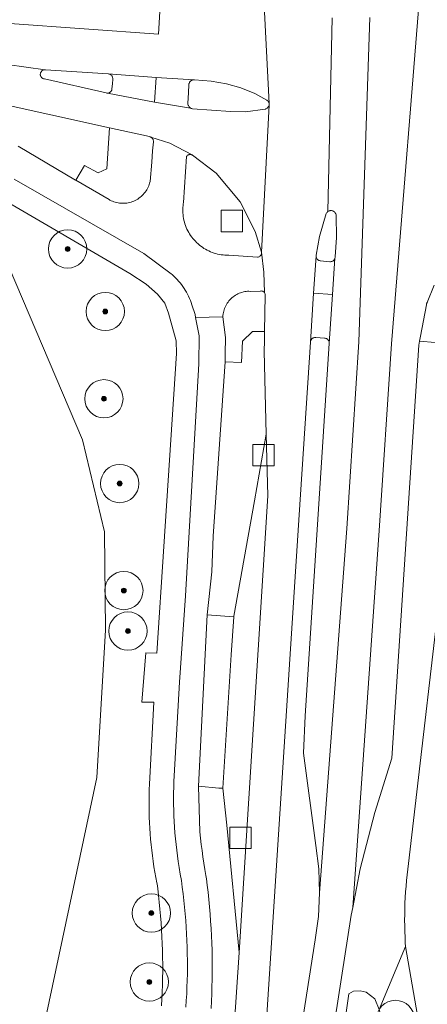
# Model space of a CAD drawing. Extents: x 154222 to 160093, y 456746 to 462495.
# Tile 107 of 254: x 158445 to 158488, y 460846 to 460949. Entities that reach past the tile are written whole.
import ezdxf

# ---------------------------------------------------------------- set-up
doc = ezdxf.new("R2010")
doc.units = 0
doc.header["$LTSCALE"] = 0.75
doc.layers.get('0').update_dxf_attribs({"linetype": 'CONTINUOUS'})
for name, color, linetype, lineweight in [('B-XX-GR-BEPLANTING_CULTUUR_BOSPLANTSOEN-GV', 252, 'CONTINUOUS', 18), ('B-XX-GR-BOOM-S', 252, 'CONTINUOUS', 25), ('B-XX-OG-TERREIN_CULTUURSCHEIDING-GV', 252, 'CONTINUOUS', 18), ('B-XX-OG-TERREIN_ERF-GV', 252, 'CONTINUOUS', 18), ('B-XX-OG-WEG-GV', 252, 'CONTINUOUS', 18), ('B-XX-RI-GWA_RIOOLPUT-S', 252, 'CONTINUOUS', 25), ('B-XX-VH-VERHARDING_ASFALT-GV', 252, 'CONTINUOUS', 18), ('B-XX-VH-VERHARDING_BETONSTRAATSTEEN-GV', 252, 'CONTINUOUS', 18), ('B-XX-VH-VERHARDING_TEGEL-GV', 252, 'CONTINUOUS', 18)]:
    doc.layers.add(name, color=color, linetype=linetype, lineweight=lineweight)

# ---------------------------------------------------------------- blocks, each defined once
blk = doc.blocks.new('SRI-PUT_INSPECTIEPUT_RIOOLPUT-SO')
at = {"color": 0, "linetype": 'ByBlock', "lineweight": 18}
blk.add_lwpolyline([(-1.125, -1.125), (1.125, -1.125), (1.125, 1.125), (-1.125, 1.125)], close=True, dxfattribs=at)
blk = doc.blocks.new('SGR-BOOM_01-SO')
at = {"linetype": 'ByBlock', "lineweight": 18}
h = blk.add_hatch(color=0, dxfattribs=at)
h.dxf.hatch_style = 1
edge = h.paths.add_edge_path()
edge.add_arc((0, 0), 0.25, 0, 360)
at = {"color": 0, "linetype": 'ByBlock', "lineweight": 18}
for radius in [2, 0.25]:
    blk.add_circle((0, 0), radius, dxfattribs=at)

msp = doc.modelspace()

# ---------------------------------------------------------------- linework, layer by layer
at = {"layer": 'B-XX-GR-BEPLANTING_CULTUUR_BOSPLANTSOEN-GV'}
msp.add_lwpolyline([(158471.007, 460916.093), (158469.76, 460916.111), (158468.691, 460915.106), (158468.611, 460912.859), (158466.902, 460912.943), (158465.641, 460894.744), (158465.488, 460891.018), (158465.009, 460886.507), (158467.81, 460886.313), (158467.813, 460886.386), (158469.965, 460898.439), (158471.169, 460905.374), (158471.014, 460912.592), (158470.976, 460914.106), (158470.992, 460915.11)], close=True, dxfattribs=at)
at = {"layer": 'B-XX-OG-TERREIN_CULTUURSCHEIDING-GV'}
for points in [[(158445.276, 460935.453), (158451.255, 460931.922), (158451.287, 460931.903), (158452.21, 460933.462), (158453.627, 460932.683), (158454.545, 460933.102), (158454.829, 460937.38), (158430.582, 460942.75)], [(158460.25, 460845.69), (158460.29, 460846.411), (158460.323, 460847.132), (158460.347, 460847.853), (158460.363, 460848.575), (158460.372, 460849.297), (158460.372, 460850.018), (158460.364, 460850.74), (158460.348, 460851.462), (158460.325, 460852.183), (158460.293, 460852.904), (158460.253, 460853.625), (158460.206, 460854.345), (158460.15, 460855.065), (158460.087, 460855.784), (158460.015, 460856.502), (158459.935, 460857.22), (158459.848, 460857.936), (158459.783, 460858.43), (158459.766, 460858.514), (158459.656, 460859.08), (158459.553, 460859.647), (158459.459, 460860.216), (158459.372, 460860.786), (158459.293, 460861.357), (158459.223, 460861.929), (158459.16, 460862.503), (158459.105, 460863.076), (158459.058, 460863.651), (158459.019, 460864.227), (158458.988, 460864.802), (158458.965, 460865.378), (158458.95, 460865.955), (158458.943, 460866.531), (158458.944, 460867.108), (158458.953, 460867.685), (158458.97, 460868.261), (158458.995, 460868.837), (158459.455, 460877.386), (158458.182, 460877.413), (158458.611, 460882.561), (158459.773, 460882.51), (158460.504, 460893.641), (158461.808, 460913.807), (158461.795, 460915.132), (158460.988, 460918.022), (158460.587, 460919.075), (158459.841, 460920.021), (158458.662, 460921.058), (158456.932, 460922.162), (158443.38, 460930.055)], [(158443.632, 460924.445), (158452.006, 460904.783), (158454.297, 460895.185), (158454.416, 460884.929), (158453.49, 460869.521), (158448.182, 460844.486)], [(158492.097, 460914.678), (158487.197, 460915.083), (158487.118, 460914.689), (158484.295, 460871.56), (158482.528, 460865.863), (158480.993, 460859.989), (158480.214, 460855.965), (158480.059, 460855.162), (158477.018, 460835.617)], [(158474.102, 460806.746), (158479.798, 460846.949), (158480.283, 460847.214), (158481.008, 460847.25), (158481.611, 460847.127), (158482.524, 460846.414), (158482.983, 460845.307), (158485.725, 460851.885), (158485.703, 460852.264), (158485.674, 460852.857), (158485.654, 460853.45), (158485.642, 460854.043), (158485.638, 460854.637), (158485.642, 460855.23), (158485.653, 460855.823), (158485.673, 460856.416), (158485.701, 460857.009), (158485.737, 460857.602), (158485.78, 460858.193), (158485.832, 460858.784), (158485.892, 460859.375), (158485.959, 460859.964), (158486.035, 460860.553), (158489.96, 460894.387)], [(158467.848, 460843.48), (158468.344, 460851.266), (158467.065, 460864.542), (158466.645, 460868.4), (158466.217, 460868.406), (158464.107, 460868.622), (158464.261, 460863.85), (158464.325, 460863.196), (158464.397, 460862.542), (158464.477, 460861.889), (158464.565, 460861.238), (158464.66, 460860.587), (158464.764, 460859.938), (158464.876, 460859.29), (158464.937, 460858.952), (158465.02, 460858.294), (158465.107, 460857.54), (158465.187, 460856.784), (158465.258, 460856.028), (158465.322, 460855.271), (158465.377, 460854.514), (158465.425, 460853.756), (158465.465, 460852.997), (158465.496, 460852.238), (158465.52, 460851.479), (158465.536, 460850.72), (158465.543, 460849.96), (158465.543, 460849.2), (158465.534, 460848.441), (158465.518, 460847.681), (158465.494, 460846.922), (158465.461, 460846.163), (158465.421, 460845.405)], [(158488.111, 460838.07), (158485.725, 460851.885), (158482.983, 460845.307), (158485.694, 460835.309), (158484.981, 460832.742), (158480.432, 460822.072), (158478.836, 460786.622), (158480.768, 460786.838), (158483.564, 460787.495), (158483.972, 460787.682), (158484.373, 460787.883), (158484.766, 460788.098), (158485.152, 460788.326), (158485.529, 460788.569), (158485.898, 460788.824), (158486.257, 460789.093), (158486.606, 460789.374), (158486.945, 460789.668), (158487.273, 460789.973), (158487.591, 460790.29), (158487.897, 460790.618), (158488.19, 460790.957)]]:
    msp.add_lwpolyline(points, dxfattribs=at)
msp.add_lwpolyline([(158481.611, 460847.127), (158481.008, 460847.25), (158480.283, 460847.214), (158479.798, 460846.949), (158474.102, 460806.746), (158473.654, 460799.088), (158474.328, 460786.119), (158478.836, 460786.622), (158480.432, 460822.072), (158484.981, 460832.742), (158485.694, 460835.309), (158482.983, 460845.307), (158482.524, 460846.414)], close=True, dxfattribs=at)
at = {"layer": 'B-XX-OG-TERREIN_ERF-GV'}
msp.add_lwpolyline([(158448.182, 460844.486), (158453.49, 460869.521), (158454.416, 460884.929), (158454.297, 460895.185), (158452.006, 460904.783), (158443.632, 460924.445)], dxfattribs=at)
at = {"layer": 'B-XX-OG-WEG-GV'}
msp.add_lwpolyline([(158463.33, 460934.583), (158463.27, 460934.59), (158463.209, 460934.59), (158463.149, 460934.582), (158463.091, 460934.566), (158463.034, 460934.542), (158462.982, 460934.511), (158462.934, 460934.474), (158462.892, 460934.431), (158462.855, 460934.382), (158462.544, 460929.596), (158462.522, 460929.457), (158462.498, 460929.265), (158462.482, 460929.071), (158462.474, 460928.878), (158462.475, 460928.683), (158462.483, 460928.49), (158462.499, 460928.296), (158462.523, 460928.103), (158462.555, 460927.912), (158462.595, 460927.722), (158462.642, 460927.534), (158462.698, 460927.348), (158462.761, 460927.164), (158462.831, 460926.983), (158462.909, 460926.806), (158462.994, 460926.631), (158463.087, 460926.46), (158463.186, 460926.294), (158463.292, 460926.131), (158463.404, 460925.973), (158463.523, 460925.82), (158463.649, 460925.671), (158463.78, 460925.528), (158463.917, 460925.391), (158464.06, 460925.259), (158464.207, 460925.133), (158464.36, 460925.014), (158464.518, 460924.901), (158464.68, 460924.794), (158464.847, 460924.695), (158465.017, 460924.602), (158465.192, 460924.516), (158465.369, 460924.438), (158465.55, 460924.367), (158465.733, 460924.303), (158465.919, 460924.247), (158466.107, 460924.199), (158466.297, 460924.159), (158466.488, 460924.126), (158466.681, 460924.101), (158466.874, 460924.084), (158467.068, 460924.076), (158467.262, 460924.075), (158470.257, 460923.863), (158470.279, 460923.865), (158470.34, 460923.876), (158470.399, 460923.895), (158470.455, 460923.922), (158470.508, 460923.955), (158470.555, 460923.995), (158470.597, 460924.041), (158470.633, 460924.091), (158470.662, 460924.146), (158470.684, 460924.205), (158470.698, 460924.265), (158470.705, 460924.327), (158470.703, 460924.389), (158470.024, 460926.545), (158468.45, 460929.666), (158465.963, 460932.639), (158463.485, 460934.522), (158463.445, 460934.544), (158463.389, 460934.567)], close=True, dxfattribs=at)
at = {"layer": 'B-XX-VH-VERHARDING_ASFALT-GV'}
for points in [[(158340.844, 460951.739), (158403.632, 460947.388), (158419.489, 460946.657), (158434.181, 460945.385), (158448.083, 460943.446), (158448.145, 460943.441), (158454.691, 460943.022), (158459.699, 460942.634), (158463.611, 460942.39), (158463.675, 460942.387), (158463.695, 460942.385), (158465.437, 460942.238), (158467.037, 460941.98), (158468.516, 460941.55), (158469.993, 460940.973), (158471.229, 460940.282), (158471.282, 460940.246), (158471.331, 460940.204), (158471.374, 460940.156), (158471.41, 460940.104), (158471.44, 460940.047), (158471.462, 460939.987), (158471.477, 460939.924), (158470.575, 460957.709)], [(158470.575, 460957.709), (158471.477, 460939.924), (158471.484, 460939.861), (158471.483, 460939.796), (158471.474, 460939.733), (158470.703, 460924.389), (158470.926, 460922.303), (158470.994, 460920.171), (158471.023, 460920.123), (158471.044, 460920.071), (158471.058, 460920.017), (158471.064, 460919.961), (158471.062, 460919.905), (158471.007, 460916.093), (158470.992, 460915.11), (158470.976, 460914.106), (158471.014, 460912.592), (158471.169, 460905.374), (158471.355, 460898.956), (158468.344, 460851.266), (158467.848, 460843.48)], [(158477.018, 460835.617), (158480.059, 460855.162), (158480.214, 460855.965), (158482.988, 460895.317), (158484.247, 460914.825), (158487.651, 460956.639)], [(158488.33, 460956.604), (158487.651, 460956.639), (158484.247, 460914.825), (158482.988, 460895.317), (158480.214, 460855.965), (158480.993, 460859.989), (158482.528, 460865.863), (158484.295, 460871.56), (158487.118, 460914.689), (158487.197, 460915.083), (158487.302, 460915.607), (158487.905, 460918.882), (158487.908, 460918.937), (158487.918, 460918.99), (158487.937, 460919.042), (158487.962, 460919.09), (158487.995, 460919.134), (158488.702, 460920.958)], [(158428.856, 460949.386), (158459.924, 460947.162), (158460.133, 460950.724)], [(158460.133, 460950.724), (158459.924, 460947.162), (158428.856, 460949.386)], [(158470.023, 460825.885), (158474.62, 460896.966), (158475.793, 460914.992), (158476.131, 460920.097), (158476.387, 460923.968), (158476.39, 460924.03), (158476.398, 460924.078), (158476.762, 460926.039), (158477.458, 460928.443), (158477.492, 460928.5), (158477.532, 460928.552), (158477.579, 460928.599), (158477.612, 460928.625), (158478.082, 460948.877)], [(158482.008, 460948.902), (158480.854, 460915.044), (158479.595, 460895.536), (158476.759, 460857.499), (158476.641, 460855.02), (158476.31, 460852.56), (158472.087, 460825.651)], [(158478.082, 460948.877), (158477.612, 460928.625), (158477.631, 460928.639), (158477.687, 460928.674), (158477.747, 460928.701), (158477.81, 460928.721), (158477.875, 460928.733), (158477.941, 460928.737), (158478.007, 460928.733), (158478.072, 460928.721), (158478.135, 460928.702), (158478.195, 460928.674), (158478.252, 460928.64), (158478.304, 460928.6), (158478.35, 460928.553), (158478.391, 460928.501), (158478.425, 460928.444), (158478.452, 460928.384), (158478.472, 460928.321), (158478.484, 460928.256), (158478.487, 460928.214), (158478.527, 460925.921), (158478.375, 460923.89), (158478.372, 460923.828), (158478.361, 460923.766), (158478.11, 460919.988), (158477.77, 460914.857), (158475.238, 460875.963), (158475.083, 460872.067), (158476.357, 460862.443), (158476.664, 460859.98), (158476.759, 460857.499), (158479.595, 460895.536), (158480.854, 460915.044), (158482.008, 460948.902)], [(158430.582, 460942.75), (158454.829, 460937.38), (158458.99, 460936.458), (158459.049, 460936.444), (158459.109, 460936.421), (158459.137, 460936.406), (158461.125, 460935.762), (158463.445, 460934.544), (158463.485, 460934.522), (158465.963, 460932.639), (158468.45, 460929.666), (158470.024, 460926.545), (158470.703, 460924.389), (158471.474, 460939.733), (158471.457, 460939.671), (158471.433, 460939.612), (158471.401, 460939.556), (158471.363, 460939.504), (158471.318, 460939.458), (158471.268, 460939.418), (158471.214, 460939.384), (158471.156, 460939.357), (158471.094, 460939.337), (158471.089, 460939.336), (158469.028, 460939.048), (158467.46, 460939.08), (158463.483, 460939.369), (158463.416, 460939.387), (158463.351, 460939.412), (158463.289, 460939.445), (158459.532, 460940.064), (158454.592, 460941.007), (158454.589, 460941.007), (158454.53, 460941.015), (158454.472, 460941.03), (158448.022, 460942.482), (158447.977, 460942.489), (158447.917, 460942.505), (158447.859, 460942.529), (158447.805, 460942.56), (158447.756, 460942.598), (158447.712, 460942.642), (158447.674, 460942.691), (158447.642, 460942.745), (158447.618, 460942.802), (158447.601, 460942.862), (158447.592, 460942.923), (158447.591, 460942.985), (158447.598, 460943.047), (158447.612, 460943.107), (158447.635, 460943.165), (158447.664, 460943.22), (158447.701, 460943.27), (158447.743, 460943.316), (158447.791, 460943.355), (158447.844, 460943.388), (158447.9, 460943.414), (158447.96, 460943.433), (158448.021, 460943.443), (158448.083, 460943.446), (158434.181, 460945.385)], [(158488.702, 460920.958), (158487.995, 460919.134), (158488.033, 460919.173)]]:
    msp.add_lwpolyline(points, dxfattribs=at)
msp.add_lwpolyline([(158463.611, 460942.39), (158459.699, 460942.634), (158459.532, 460940.064), (158463.289, 460939.445), (158463.232, 460939.484), (158463.179, 460939.53), (158463.132, 460939.582), (158463.091, 460939.638), (158463.057, 460939.699), (158463.03, 460939.763), (158463.011, 460939.83), (158463, 460939.899), (158462.996, 460939.96), (158463.062, 460941.048), (158463.111, 460941.9), (158463.118, 460941.964), (158463.133, 460942.026), (158463.155, 460942.086), (158463.185, 460942.143), (158463.222, 460942.195), (158463.265, 460942.243), (158463.314, 460942.285), (158463.367, 460942.321), (158463.424, 460942.349), (158463.485, 460942.37), (158463.547, 460942.384)], close=True, dxfattribs=at)
at = {"layer": 'B-XX-VH-VERHARDING_BETONSTRAATSTEEN-GV'}
for points in [[(158448.145, 460943.441), (158448.083, 460943.446), (158448.021, 460943.443), (158447.96, 460943.433), (158447.9, 460943.414), (158447.844, 460943.388), (158447.791, 460943.355), (158447.743, 460943.316), (158447.701, 460943.27), (158447.664, 460943.22), (158447.635, 460943.165), (158447.612, 460943.107), (158447.598, 460943.047), (158447.591, 460942.985), (158447.592, 460942.923), (158447.601, 460942.862), (158447.618, 460942.802), (158447.642, 460942.745), (158447.674, 460942.691), (158447.712, 460942.642), (158447.756, 460942.598), (158447.805, 460942.56), (158447.859, 460942.529), (158447.917, 460942.505), (158447.977, 460942.489), (158448.022, 460942.482), (158454.472, 460941.03), (158454.53, 460941.015), (158454.589, 460941.007), (158454.592, 460941.007), (158454.65, 460941.008), (158454.71, 460941.016), (158454.768, 460941.032), (158454.824, 460941.056), (158454.875, 460941.087), (158454.923, 460941.124), (158454.964, 460941.168), (158455, 460941.216), (158455.029, 460941.269), (158455.051, 460941.325), (158455.065, 460941.384), (158455.069, 460941.411), (158455.132, 460941.998), (158455.161, 460942.444), (158455.162, 460942.51), (158455.155, 460942.575), (158455.141, 460942.639), (158455.119, 460942.701), (158455.089, 460942.759), (158455.052, 460942.814), (158455.01, 460942.863), (158454.961, 460942.908), (158454.907, 460942.946), (158454.849, 460942.977), (158454.788, 460943), (158454.725, 460943.017), (158454.691, 460943.022)], [(158459.699, 460942.634), (158454.691, 460943.022), (158454.725, 460943.017), (158454.788, 460943), (158454.849, 460942.977), (158454.907, 460942.946), (158454.961, 460942.908), (158455.01, 460942.863), (158455.052, 460942.814), (158455.089, 460942.759), (158455.119, 460942.701), (158455.141, 460942.639), (158455.155, 460942.575), (158455.162, 460942.51), (158455.161, 460942.444), (158455.132, 460941.998), (158455.069, 460941.411), (158455.065, 460941.384), (158455.051, 460941.325), (158455.029, 460941.269), (158455, 460941.216), (158454.964, 460941.168), (158454.923, 460941.124), (158454.875, 460941.087), (158454.824, 460941.056), (158454.768, 460941.032), (158454.71, 460941.016), (158454.65, 460941.008), (158454.592, 460941.007), (158459.532, 460940.064)], [(158463.675, 460942.387), (158463.611, 460942.39), (158463.547, 460942.384), (158463.485, 460942.37), (158463.424, 460942.349), (158463.367, 460942.321), (158463.314, 460942.285), (158463.265, 460942.243), (158463.222, 460942.195), (158463.185, 460942.143), (158463.155, 460942.086), (158463.133, 460942.026), (158463.118, 460941.964), (158463.111, 460941.9), (158463.062, 460941.048), (158462.996, 460939.96), (158463, 460939.899), (158463.011, 460939.83), (158463.03, 460939.763), (158463.057, 460939.699), (158463.091, 460939.638), (158463.132, 460939.582), (158463.179, 460939.53), (158463.232, 460939.484), (158463.289, 460939.445), (158463.351, 460939.412), (158463.416, 460939.387), (158463.483, 460939.369), (158467.46, 460939.08), (158469.028, 460939.048), (158471.089, 460939.336), (158471.094, 460939.337), (158471.156, 460939.357), (158471.214, 460939.384), (158471.268, 460939.418), (158471.318, 460939.458), (158471.363, 460939.504), (158471.401, 460939.556), (158471.433, 460939.612), (158471.457, 460939.671), (158471.474, 460939.733), (158471.483, 460939.796), (158471.484, 460939.861), (158471.477, 460939.924), (158471.462, 460939.987), (158471.44, 460940.047), (158471.41, 460940.104), (158471.374, 460940.156), (158471.331, 460940.204), (158471.282, 460940.246), (158471.229, 460940.282), (158469.993, 460940.973), (158468.516, 460941.55), (158467.037, 460941.98), (158465.437, 460942.238), (158463.695, 460942.385)], [(158458.99, 460936.458), (158454.829, 460937.38), (158454.545, 460933.102), (158453.627, 460932.683), (158452.21, 460933.462), (158451.287, 460931.903), (158454.774, 460929.879), (158454.848, 460929.839), (158454.984, 460929.771), (158455.124, 460929.71), (158455.267, 460929.657), (158455.413, 460929.611), (158455.561, 460929.573), (158455.71, 460929.543), (158455.861, 460929.521), (158456.013, 460929.506), (158456.165, 460929.5), (158456.318, 460929.501), (158456.47, 460929.511), (158456.622, 460929.528), (158456.772, 460929.554), (158456.921, 460929.587), (158457.068, 460929.628), (158457.213, 460929.677), (158457.354, 460929.733), (158457.493, 460929.797), (158457.628, 460929.868), (158457.76, 460929.945), (158457.887, 460930.03), (158458.009, 460930.121), (158458.126, 460930.218), (158458.239, 460930.322), (158458.345, 460930.431), (158458.446, 460930.545), (158458.541, 460930.665), (158458.629, 460930.79), (158458.71, 460930.918), (158458.785, 460931.052), (158458.853, 460931.188), (158458.913, 460931.328), (158458.966, 460931.472), (158459.011, 460931.617), (158459.049, 460931.765), (158459.226, 460933.798), (158459.306, 460934.96), (158459.403, 460935.903), (158459.406, 460935.966), (158459.401, 460936.03), (158459.389, 460936.092), (158459.368, 460936.152), (158459.34, 460936.21), (158459.305, 460936.263), (158459.264, 460936.311), (158459.217, 460936.354), (158459.165, 460936.391), (158459.137, 460936.406), (158459.109, 460936.421), (158459.049, 460936.444)], [(158478.007, 460928.733), (158477.941, 460928.737), (158477.875, 460928.733), (158477.81, 460928.721), (158477.747, 460928.701), (158477.687, 460928.674), (158477.631, 460928.639), (158477.612, 460928.625), (158477.579, 460928.599), (158477.532, 460928.552), (158477.492, 460928.5), (158477.458, 460928.443), (158476.762, 460926.039), (158476.398, 460924.078), (158476.39, 460924.03), (158476.387, 460923.968), (158476.391, 460923.906), (158476.404, 460923.845), (158476.424, 460923.786), (158476.452, 460923.731), (158476.487, 460923.679), (158476.528, 460923.633), (158476.574, 460923.591), (158476.626, 460923.557), (158476.682, 460923.529), (158476.74, 460923.509), (158476.801, 460923.496), (158476.863, 460923.491), (158477.836, 460923.401), (158477.849, 460923.4), (158477.911, 460923.398), (158477.973, 460923.405), (158478.033, 460923.42), (158478.092, 460923.442), (158478.146, 460923.471), (158478.197, 460923.508), (158478.243, 460923.55), (158478.282, 460923.598), (158478.316, 460923.651), (158478.342, 460923.707), (158478.361, 460923.766), (158478.372, 460923.828), (158478.375, 460923.89), (158478.527, 460925.921), (158478.487, 460928.214), (158478.484, 460928.256), (158478.472, 460928.321), (158478.452, 460928.384), (158478.425, 460928.444), (158478.391, 460928.501), (158478.35, 460928.553), (158478.304, 460928.6), (158478.252, 460928.64), (158478.195, 460928.674), (158478.135, 460928.702), (158478.072, 460928.721)], [(158476.391, 460923.906), (158476.387, 460923.968), (158476.131, 460920.097), (158478.11, 460919.988), (158478.361, 460923.766), (158478.342, 460923.707), (158478.316, 460923.651), (158478.282, 460923.598), (158478.243, 460923.55), (158478.197, 460923.508), (158478.146, 460923.471), (158478.092, 460923.442), (158478.033, 460923.42), (158477.973, 460923.405), (158477.911, 460923.398), (158477.849, 460923.4), (158477.836, 460923.401), (158476.863, 460923.491), (158476.801, 460923.496), (158476.74, 460923.509), (158476.682, 460923.529), (158476.626, 460923.557), (158476.574, 460923.591), (158476.528, 460923.633), (158476.487, 460923.679), (158476.452, 460923.731), (158476.424, 460923.786), (158476.404, 460923.845)], [(158470.713, 460920.338), (158470.657, 460920.341), (158470.601, 460920.335), (158470.56, 460920.325), (158469.538, 460920.298), (158469.37, 460920.318), (158469.242, 460920.31), (158469.092, 460920.294), (158468.944, 460920.27), (158468.797, 460920.238), (158468.651, 460920.198), (158468.508, 460920.151), (158468.368, 460920.096), (158468.231, 460920.034), (158468.098, 460919.964), (158467.968, 460919.888), (158467.843, 460919.805), (158467.722, 460919.715), (158467.606, 460919.619), (158467.496, 460919.517), (158467.391, 460919.409), (158467.292, 460919.295), (158467.199, 460919.177), (158467.112, 460919.054), (158467.032, 460918.926), (158466.959, 460918.795), (158466.894, 460918.659), (158466.835, 460918.521), (158466.784, 460918.379), (158466.74, 460918.235), (158466.704, 460918.089), (158466.676, 460917.941), (158466.656, 460917.792), (158466.645, 460917.649), (158466.946, 460915.481), (158466.882, 460913.788), (158466.902, 460912.943), (158468.611, 460912.859), (158468.691, 460915.106), (158469.76, 460916.111), (158471.007, 460916.093), (158471.062, 460919.905), (158471.064, 460919.961), (158471.058, 460920.017), (158471.044, 460920.071), (158471.023, 460920.123), (158470.994, 460920.171), (158470.959, 460920.215), (158470.918, 460920.253), (158470.872, 460920.285), (158470.822, 460920.31), (158470.768, 460920.328)], [(158478.11, 460919.988), (158476.131, 460920.097), (158475.793, 460914.992), (158475.799, 460915.055), (158475.812, 460915.117), (158475.834, 460915.177), (158475.862, 460915.234), (158475.898, 460915.286), (158475.94, 460915.334), (158475.987, 460915.376), (158476.04, 460915.412), (158476.096, 460915.441), (158476.156, 460915.463), (158476.218, 460915.477), (158476.281, 460915.483), (158476.344, 460915.481), (158476.351, 460915.48), (158477.278, 460915.404), (158477.341, 460915.399), (158477.403, 460915.386), (158477.463, 460915.365), (158477.52, 460915.337), (158477.573, 460915.302), (158477.621, 460915.26), (158477.663, 460915.213), (158477.699, 460915.161), (158477.729, 460915.104), (158477.751, 460915.045), (158477.765, 460914.983), (158477.771, 460914.92), (158477.77, 460914.857)], [(158471.355, 460898.956), (158471.169, 460905.374), (158469.965, 460898.439), (158467.813, 460886.386), (158467.81, 460886.313), (158467.532, 460882.343), (158466.645, 460868.4), (158467.065, 460864.542), (158468.344, 460851.266)]]:
    msp.add_lwpolyline(points, close=True, dxfattribs=at)
for points in [[(158444.869, 460932.031), (158458.415, 460924.242), (158461.253, 460922.138), (158461.359, 460922.046), (158461.536, 460921.886), (158461.706, 460921.72), (158461.871, 460921.548), (158462.03, 460921.371), (158462.184, 460921.189), (158462.33, 460921.001), (158462.471, 460920.809), (158462.605, 460920.612), (158462.732, 460920.411), (158462.853, 460920.206), (158462.966, 460919.996), (158463.073, 460919.783), (158463.172, 460919.567), (158463.264, 460919.347), (158463.348, 460919.124), (158463.425, 460918.899), (158463.753, 460917.894), (158463.813, 460917.578), (158466.644, 460917.642), (158466.645, 460917.649), (158466.656, 460917.792), (158466.676, 460917.941), (158466.704, 460918.089), (158466.74, 460918.235), (158466.784, 460918.379), (158466.835, 460918.521), (158466.894, 460918.659), (158466.959, 460918.795), (158467.032, 460918.926), (158467.112, 460919.054), (158467.199, 460919.177), (158467.292, 460919.295), (158467.391, 460919.409), (158467.496, 460919.517), (158467.606, 460919.619), (158467.722, 460919.715), (158467.843, 460919.805), (158467.968, 460919.888), (158468.098, 460919.964), (158468.231, 460920.034), (158468.368, 460920.096), (158468.508, 460920.151), (158468.651, 460920.198), (158468.797, 460920.238), (158468.944, 460920.27), (158469.092, 460920.294), (158469.242, 460920.31), (158469.37, 460920.318), (158469.538, 460920.298), (158470.56, 460920.325), (158470.601, 460920.335), (158470.657, 460920.341), (158470.713, 460920.338), (158470.768, 460920.328), (158470.822, 460920.31), (158470.872, 460920.285), (158470.918, 460920.253), (158470.959, 460920.215), (158470.994, 460920.171), (158470.926, 460922.303), (158470.703, 460924.389), (158470.705, 460924.327), (158470.698, 460924.265), (158470.684, 460924.205), (158470.662, 460924.146), (158470.633, 460924.091), (158470.597, 460924.041), (158470.555, 460923.995), (158470.508, 460923.955), (158470.455, 460923.922), (158470.399, 460923.895), (158470.34, 460923.876), (158470.279, 460923.865), (158470.257, 460923.863), (158467.262, 460924.075), (158467.068, 460924.076), (158466.874, 460924.084), (158466.681, 460924.101), (158466.488, 460924.126), (158466.297, 460924.159), (158466.107, 460924.199), (158465.919, 460924.247), (158465.733, 460924.303), (158465.55, 460924.367), (158465.369, 460924.438), (158465.192, 460924.516), (158465.017, 460924.602), (158464.847, 460924.695), (158464.68, 460924.794), (158464.518, 460924.901), (158464.36, 460925.014), (158464.207, 460925.133), (158464.06, 460925.259), (158463.917, 460925.391), (158463.78, 460925.528), (158463.649, 460925.671), (158463.523, 460925.82), (158463.404, 460925.973), (158463.292, 460926.131), (158463.186, 460926.294), (158463.087, 460926.46), (158462.994, 460926.631), (158462.909, 460926.806), (158462.831, 460926.983), (158462.761, 460927.164), (158462.698, 460927.348), (158462.642, 460927.534), (158462.595, 460927.722), (158462.555, 460927.912), (158462.523, 460928.103), (158462.499, 460928.296), (158462.483, 460928.49), (158462.475, 460928.683), (158462.474, 460928.878), (158462.482, 460929.071), (158462.498, 460929.265), (158462.522, 460929.457), (158462.544, 460929.596), (158462.855, 460934.382), (158462.892, 460934.431), (158462.934, 460934.474), (158462.982, 460934.511), (158463.034, 460934.542), (158463.091, 460934.566), (158463.149, 460934.582), (158463.209, 460934.59), (158463.27, 460934.59), (158463.33, 460934.583), (158463.389, 460934.567), (158463.445, 460934.544), (158461.125, 460935.762), (158459.137, 460936.406), (158459.165, 460936.391), (158459.217, 460936.354), (158459.264, 460936.311), (158459.305, 460936.263), (158459.34, 460936.21), (158459.368, 460936.152), (158459.389, 460936.092), (158459.401, 460936.03), (158459.406, 460935.966), (158459.403, 460935.903), (158459.306, 460934.96), (158459.226, 460933.798), (158459.049, 460931.765), (158459.011, 460931.617), (158458.966, 460931.472), (158458.913, 460931.328), (158458.853, 460931.188), (158458.785, 460931.052), (158458.71, 460930.918), (158458.629, 460930.79), (158458.541, 460930.665), (158458.446, 460930.545), (158458.345, 460930.431), (158458.239, 460930.322), (158458.126, 460930.218), (158458.009, 460930.121), (158457.887, 460930.03), (158457.76, 460929.945), (158457.628, 460929.868), (158457.493, 460929.797), (158457.354, 460929.733), (158457.213, 460929.677), (158457.068, 460929.628), (158456.921, 460929.587), (158456.772, 460929.554), (158456.622, 460929.528), (158456.47, 460929.511), (158456.318, 460929.501), (158456.165, 460929.5), (158456.013, 460929.506), (158455.861, 460929.521), (158455.71, 460929.543), (158455.561, 460929.573), (158455.413, 460929.611), (158455.267, 460929.657), (158455.124, 460929.71), (158454.984, 460929.771), (158454.848, 460929.839), (158454.774, 460929.879), (158451.287, 460931.903), (158451.255, 460931.922), (158445.276, 460935.453)], [(158465.421, 460845.405), (158465.461, 460846.163), (158465.494, 460846.922), (158465.518, 460847.681), (158465.534, 460848.441), (158465.543, 460849.2), (158465.543, 460849.96), (158465.536, 460850.72), (158465.52, 460851.479), (158465.496, 460852.238), (158465.465, 460852.997), (158465.425, 460853.756), (158465.377, 460854.514), (158465.322, 460855.271), (158465.258, 460856.028), (158465.187, 460856.784), (158465.107, 460857.54), (158465.02, 460858.294), (158464.937, 460858.952), (158464.876, 460859.29), (158464.764, 460859.938), (158464.66, 460860.587), (158464.565, 460861.238), (158464.477, 460861.889), (158464.397, 460862.542), (158464.325, 460863.196), (158464.261, 460863.85), (158464.107, 460868.622), (158465.009, 460886.507), (158465.488, 460891.018), (158465.641, 460894.744), (158466.902, 460912.943), (158466.882, 460913.788), (158466.946, 460915.481), (158466.645, 460917.649), (158466.644, 460917.642), (158463.813, 460917.578), (158464.177, 460915.656), (158464.138, 460912.74), (158462.739, 460888.509), (158462.12, 460879.473), (158461.572, 460869.717), (158461.544, 460869.119), (158461.525, 460868.521), (158461.513, 460867.922), (158461.51, 460867.323), (158461.514, 460866.725), (158461.526, 460866.126), (158461.547, 460865.528), (158461.575, 460864.93), (158461.611, 460864.332), (158461.655, 460863.735), (158461.708, 460863.139), (158461.768, 460862.543), (158461.836, 460861.948), (158461.913, 460861.354), (158461.997, 460860.762), (158462.029, 460860.547), (158462.101, 460860.133), (158462.213, 460859.445), (158462.318, 460858.756), (158462.415, 460858.066), (158462.503, 460857.375), (158462.584, 460856.683), (158462.657, 460855.99), (158462.722, 460855.296), (158462.779, 460854.602), (158462.828, 460853.907), (158462.869, 460853.211), (158462.902, 460852.515), (158462.927, 460851.819), (158462.944, 460851.122), (158462.953, 460850.426), (158462.954, 460849.729), (158462.947, 460849.032), (158462.932, 460848.335), (158462.909, 460847.639), (158462.878, 460846.943), (158462.839, 460846.247), (158462.792, 460845.552)], [(158472.087, 460825.651), (158476.31, 460852.56), (158476.641, 460855.02), (158476.759, 460857.499), (158476.664, 460859.98), (158476.357, 460862.443), (158475.083, 460872.067), (158475.238, 460875.963), (158477.77, 460914.857), (158477.771, 460914.92), (158477.765, 460914.983), (158477.751, 460915.045), (158477.729, 460915.104), (158477.699, 460915.161), (158477.663, 460915.213), (158477.621, 460915.26), (158477.573, 460915.302), (158477.52, 460915.337), (158477.463, 460915.365), (158477.403, 460915.386), (158477.341, 460915.399), (158477.278, 460915.404), (158476.351, 460915.48), (158476.344, 460915.481), (158476.281, 460915.483), (158476.218, 460915.477), (158476.156, 460915.463), (158476.096, 460915.441), (158476.04, 460915.412), (158475.987, 460915.376), (158475.94, 460915.334), (158475.898, 460915.286), (158475.862, 460915.234), (158475.834, 460915.177), (158475.812, 460915.117), (158475.799, 460915.055), (158475.793, 460914.992), (158474.62, 460896.966), (158470.023, 460825.885)]]:
    msp.add_lwpolyline(points, dxfattribs=at)
at = {"layer": 'B-XX-VH-VERHARDING_TEGEL-GV'}
for points in [[(158462.792, 460845.552), (158462.839, 460846.247), (158462.878, 460846.943), (158462.909, 460847.639), (158462.932, 460848.335), (158462.947, 460849.032), (158462.954, 460849.729), (158462.953, 460850.426), (158462.944, 460851.122), (158462.927, 460851.819), (158462.902, 460852.515), (158462.869, 460853.211), (158462.828, 460853.907), (158462.779, 460854.602), (158462.722, 460855.296), (158462.657, 460855.99), (158462.584, 460856.683), (158462.503, 460857.375), (158462.415, 460858.066), (158462.318, 460858.756), (158462.213, 460859.445), (158462.101, 460860.133), (158462.029, 460860.547), (158461.997, 460860.762), (158461.913, 460861.354), (158461.836, 460861.948), (158461.768, 460862.543), (158461.708, 460863.139), (158461.655, 460863.735), (158461.611, 460864.332), (158461.575, 460864.93), (158461.547, 460865.528), (158461.526, 460866.126), (158461.514, 460866.725), (158461.51, 460867.323), (158461.513, 460867.922), (158461.525, 460868.521), (158461.544, 460869.119), (158461.572, 460869.717), (158462.12, 460879.473), (158462.739, 460888.509), (158464.138, 460912.74), (158464.177, 460915.656), (158463.813, 460917.578), (158463.753, 460917.894), (158463.425, 460918.899), (158463.348, 460919.124), (158463.264, 460919.347), (158463.172, 460919.567), (158463.073, 460919.783), (158462.966, 460919.996), (158462.853, 460920.206), (158462.732, 460920.411), (158462.605, 460920.612), (158462.471, 460920.809), (158462.33, 460921.001), (158462.184, 460921.189), (158462.03, 460921.371), (158461.871, 460921.548), (158461.706, 460921.72), (158461.536, 460921.886), (158461.359, 460922.046), (158461.253, 460922.138), (158458.415, 460924.242), (158444.869, 460932.031)], [(158443.38, 460930.055), (158456.932, 460922.162), (158458.662, 460921.058), (158459.841, 460920.021), (158460.587, 460919.075), (158460.988, 460918.022), (158461.795, 460915.132), (158461.808, 460913.807), (158460.504, 460893.641), (158459.773, 460882.51), (158458.611, 460882.561), (158458.182, 460877.413), (158459.455, 460877.386), (158458.995, 460868.837), (158458.97, 460868.261), (158458.953, 460867.685), (158458.944, 460867.108), (158458.943, 460866.531), (158458.95, 460865.955), (158458.965, 460865.378), (158458.988, 460864.802), (158459.019, 460864.227), (158459.058, 460863.651), (158459.105, 460863.076), (158459.16, 460862.503), (158459.223, 460861.929), (158459.293, 460861.357), (158459.372, 460860.786), (158459.459, 460860.216), (158459.553, 460859.647), (158459.656, 460859.08), (158459.766, 460858.514), (158459.783, 460858.43), (158459.848, 460857.936), (158459.935, 460857.22), (158460.015, 460856.502), (158460.087, 460855.784), (158460.15, 460855.065), (158460.206, 460854.345), (158460.253, 460853.625), (158460.293, 460852.904), (158460.325, 460852.183), (158460.348, 460851.462), (158460.364, 460850.74), (158460.372, 460850.018), (158460.372, 460849.297), (158460.363, 460848.575), (158460.347, 460847.853), (158460.323, 460847.132), (158460.29, 460846.411), (158460.25, 460845.69)], [(158488.033, 460919.173), (158487.995, 460919.134), (158487.962, 460919.09), (158487.937, 460919.042), (158487.918, 460918.99), (158487.908, 460918.937), (158487.905, 460918.882), (158487.302, 460915.607), (158487.197, 460915.083), (158492.097, 460914.678)], [(158489.96, 460894.387), (158486.035, 460860.553), (158485.959, 460859.964), (158485.892, 460859.375), (158485.832, 460858.784), (158485.78, 460858.193), (158485.737, 460857.602), (158485.701, 460857.009), (158485.673, 460856.416), (158485.653, 460855.823), (158485.642, 460855.23), (158485.638, 460854.637), (158485.642, 460854.043), (158485.654, 460853.45), (158485.674, 460852.857), (158485.703, 460852.264), (158485.725, 460851.885), (158488.111, 460838.07)]]:
    msp.add_lwpolyline(points, dxfattribs=at)
msp.add_lwpolyline([(158467.81, 460886.313), (158465.009, 460886.507), (158464.107, 460868.622), (158466.217, 460868.406), (158466.645, 460868.4), (158467.532, 460882.343)], close=True, dxfattribs=at)

# ---------------------------------------------------------------- block references
at = {"layer": 'B-XX-GR-BOOM-S'}
for p in [(158450.446, 460924.727), (158454.372, 460918.197), (158454.232, 460909.082), (158455.883, 460900.231), (158456.316, 460889.054), (158456.739, 460884.821), (158459.19, 460855.37), (158458.978, 460848.173), (158484.672, 460844.259)]:
    msp.add_blockref('SGR-BOOM_01-SO', p, dxfattribs=at)
at = {"layer": 'B-XX-RI-GWA_RIOOLPUT-S'}
for p in [(158467.591, 460927.648), (158470.895, 460903.192), (158468.491, 460863.232)]:
    msp.add_blockref('SRI-PUT_INSPECTIEPUT_RIOOLPUT-SO', p, dxfattribs=at)

doc.saveas('drawing.dxf')
